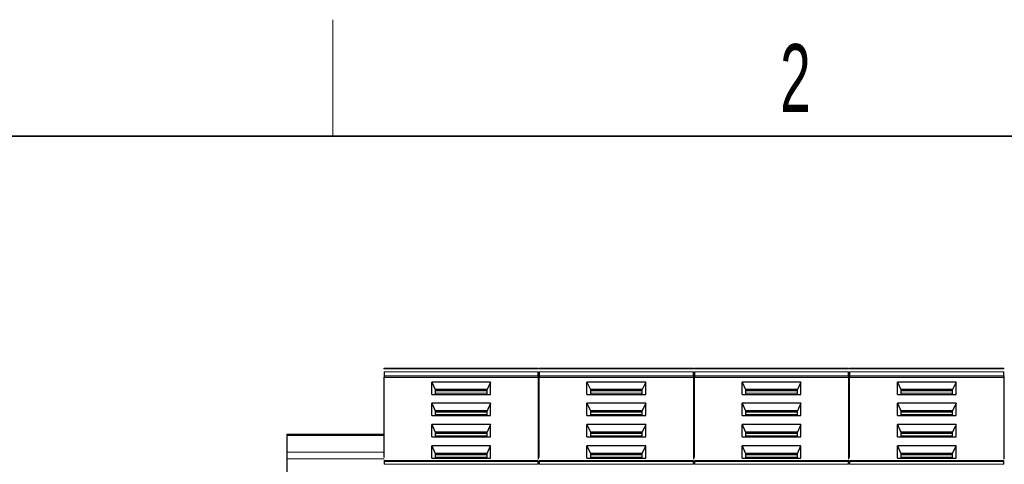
# Model space of a CAD drawing. Header units: millimetres. Extents: x 5 to 418, y 2 to 292.
# Tile 13 of 39: x 58 to 108, y 266 to 288. Entities that reach past the tile are written whole.
import ezdxf

# ---------------------------------------------------------------- set-up
doc = ezdxf.new("R2010")
doc.units = ezdxf.units.MM
doc.layers.add('SLD-0', color=7, linetype='Continuous')
doc.styles.add('SLDTEXTSTYLE0', font='TXT', dxfattribs={"width": 0.605})

msp = doc.modelspace()

# ---------------------------------------------------------------- linework, layer by layer
at = {"color": 7, "linetype": 'Continuous', "lineweight": 25}
for p, q in [((76.3944, 270.5428), (84.3444, 270.5428)), ((84.3944, 270.5428), (92.3444, 270.5428)), ((92.3944, 270.5428), (100.3444, 270.5428)), ((100.3944, 270.5428), (108.3444, 270.5428)), ((76.3944, 270.1464), (76.3944, 270.0757)), ((76.3944, 270.0757), (84.3444, 270.0757)), ((76.3944, 265.937), (76.3944, 270.0757)), ((84.3444, 270.1464), (84.3444, 270.0757)), ((84.3444, 270.0757), (84.3444, 265.854)), ((84.3944, 270.1464), (84.3944, 270.0757)), ((84.3944, 270.0757), (92.3444, 270.0757)), ((84.3944, 265.937), (84.3944, 270.0757)), ((92.3444, 270.1464), (92.3444, 270.0757)), ((92.3444, 270.0757), (92.3444, 265.854)), ((92.3944, 270.1464), (92.3944, 270.0757)), ((92.3944, 270.0757), (100.3444, 270.0757)), ((92.3944, 265.937), (92.3944, 270.0757)), ((100.3444, 270.1464), (100.3444, 270.0757)), ((100.3444, 270.0757), (100.3444, 265.854)), ((100.3944, 270.1464), (100.3944, 270.0757)), ((100.3944, 270.0757), (108.3444, 270.0757)), ((100.3944, 265.937), (100.3944, 270.0757)), ((108.3444, 270.1464), (108.3444, 270.0757)), ((108.3444, 270.0757), (108.3444, 265.854)), ((81.8817, 269.8281), (78.857, 269.8281)), ((78.857, 269.1919), (78.857, 269.8281)), ((78.857, 269.8281), (79.0319, 269.4393)), ((81.8817, 269.8281), (81.7069, 269.4393)), ((81.8817, 269.1919), (81.8817, 269.8281)), ((89.8817, 269.8281), (86.857, 269.8281)), ((86.857, 269.1919), (86.857, 269.8281)), ((86.857, 269.8281), (87.0319, 269.4393)), ((89.8817, 269.8281), (89.7069, 269.4393)), ((89.8817, 269.1919), (89.8817, 269.8281)), ((97.8817, 269.8281), (94.857, 269.8281)), ((94.857, 269.1919), (94.857, 269.8281)), ((94.857, 269.8281), (95.0319, 269.4393)), ((97.8817, 269.8281), (97.7069, 269.4393)), ((97.8817, 269.1919), (97.8817, 269.8281)), ((105.8817, 269.8281), (102.857, 269.8281)), ((102.857, 269.1919), (102.857, 269.8281)), ((102.857, 269.8281), (103.0319, 269.4393)), ((105.8817, 269.8281), (105.7069, 269.4393)), ((105.8817, 269.1919), (105.8817, 269.8281)), ((78.857, 269.1919), (81.8817, 269.1919)), ((79.0319, 269.4393), (79.0319, 269.1919)), ((81.7069, 269.4393), (79.0319, 269.4393)), ((81.7069, 269.3686), (79.0319, 269.3686)), ((81.7069, 269.1919), (81.7069, 269.4393)), ((86.857, 269.1919), (89.8817, 269.1919)), ((87.0319, 269.4393), (87.0319, 269.1919)), ((89.7069, 269.4393), (87.0319, 269.4393)), ((89.7069, 269.3686), (87.0319, 269.3686)), ((89.7069, 269.1919), (89.7069, 269.4393)), ((94.857, 269.1919), (97.8817, 269.1919)), ((95.0319, 269.4393), (95.0319, 269.1919)), ((97.7069, 269.4393), (95.0319, 269.4393)), ((97.7069, 269.3686), (95.0319, 269.3686)), ((97.7069, 269.1919), (97.7069, 269.4393)), ((102.857, 269.1919), (105.8817, 269.1919)), ((103.0319, 269.4393), (103.0319, 269.1919)), ((105.7069, 269.4393), (103.0319, 269.4393)), ((105.7069, 269.3686), (103.0319, 269.3686)), ((105.7069, 269.1919), (105.7069, 269.4393)), ((81.8817, 268.7321), (78.857, 268.7321)), ((78.857, 268.0959), (78.857, 268.7321)), ((78.857, 268.7321), (79.0319, 268.3433)), ((81.8817, 268.7321), (81.7069, 268.3433)), ((81.8817, 268.0959), (81.8817, 268.7321)), ((89.8817, 268.7321), (86.857, 268.7321)), ((86.857, 268.0959), (86.857, 268.7321)), ((86.857, 268.7321), (87.0319, 268.3433)), ((89.8817, 268.7321), (89.7069, 268.3433)), ((89.8817, 268.0959), (89.8817, 268.7321)), ((97.8817, 268.7321), (94.857, 268.7321)), ((94.857, 268.0959), (94.857, 268.7321)), ((94.857, 268.7321), (95.0319, 268.3433)), ((97.8817, 268.7321), (97.7069, 268.3433)), ((97.8817, 268.0959), (97.8817, 268.7321)), ((105.8817, 268.7321), (102.857, 268.7321)), ((102.857, 268.0959), (102.857, 268.7321)), ((102.857, 268.7321), (103.0319, 268.3433)), ((105.8817, 268.7321), (105.7069, 268.3433)), ((105.8817, 268.0959), (105.8817, 268.7321)), ((78.857, 268.0959), (81.8817, 268.0959)), ((79.0319, 268.3433), (79.0319, 268.0959)), ((81.7069, 268.3433), (79.0319, 268.3433)), ((81.7069, 268.2726), (79.0319, 268.2726)), ((81.7069, 268.0959), (81.7069, 268.3433)), ((86.857, 268.0959), (89.8817, 268.0959)), ((87.0319, 268.3433), (87.0319, 268.0959)), ((89.7069, 268.3433), (87.0319, 268.3433)), ((89.7069, 268.2726), (87.0319, 268.2726)), ((89.7069, 268.0959), (89.7069, 268.3433)), ((94.857, 268.0959), (97.8817, 268.0959)), ((95.0319, 268.3433), (95.0319, 268.0959)), ((97.7069, 268.3433), (95.0319, 268.3433)), ((97.7069, 268.2726), (95.0319, 268.2726)), ((97.7069, 268.0959), (97.7069, 268.3433)), ((102.857, 268.0959), (105.8817, 268.0959)), ((103.0319, 268.3433), (103.0319, 268.0959)), ((105.7069, 268.3433), (103.0319, 268.3433)), ((105.7069, 268.2726), (103.0319, 268.2726)), ((105.7069, 268.0959), (105.7069, 268.3433)), ((81.8817, 267.6361), (78.857, 267.6361)), ((78.857, 266.9999), (78.857, 267.6361)), ((78.857, 267.6361), (79.0319, 267.2473)), ((81.8817, 267.6361), (81.7069, 267.2473)), ((81.8817, 266.9999), (81.8817, 267.6361)), ((89.8817, 267.6361), (86.857, 267.6361)), ((86.857, 266.9999), (86.857, 267.6361)), ((86.857, 267.6361), (87.0319, 267.2473)), ((89.8817, 267.6361), (89.7069, 267.2473)), ((89.8817, 266.9999), (89.8817, 267.6361)), ((97.8817, 267.6361), (94.857, 267.6361)), ((94.857, 266.9999), (94.857, 267.6361)), ((94.857, 267.6361), (95.0319, 267.2473)), ((97.8817, 267.6361), (97.7069, 267.2473)), ((97.8817, 266.9999), (97.8817, 267.6361)), ((105.8817, 267.6361), (102.857, 267.6361)), ((102.857, 266.9999), (102.857, 267.6361)), ((102.857, 267.6361), (103.0319, 267.2473)), ((105.8817, 267.6361), (105.7069, 267.2473)), ((105.8817, 266.9999), (105.8817, 267.6361)), ((71.3944, 267.1428), (76.3944, 267.1428)), ((71.3944, 267.0695), (71.3944, 267.1428)), ((71.3944, 266.2195), (71.3944, 267.0695)), ((78.857, 266.9999), (81.8817, 266.9999)), ((79.0319, 267.2473), (79.0319, 266.9999)), ((81.7069, 267.2473), (79.0319, 267.2473)), ((81.7069, 267.1766), (79.0319, 267.1766)), ((81.7069, 266.9999), (81.7069, 267.2473)), ((86.857, 266.9999), (89.8817, 266.9999)), ((87.0319, 267.2473), (87.0319, 266.9999)), ((89.7069, 267.2473), (87.0319, 267.2473)), ((89.7069, 267.1766), (87.0319, 267.1766)), ((89.7069, 266.9999), (89.7069, 267.2473)), ((94.857, 266.9999), (97.8817, 266.9999)), ((95.0319, 267.2473), (95.0319, 266.9999)), ((97.7069, 267.2473), (95.0319, 267.2473)), ((97.7069, 267.1766), (95.0319, 267.1766)), ((97.7069, 266.9999), (97.7069, 267.2473)), ((102.857, 266.9999), (105.8817, 266.9999)), ((103.0319, 267.2473), (103.0319, 266.9999)), ((105.7069, 267.2473), (103.0319, 267.2473)), ((105.7069, 267.1766), (103.0319, 267.1766)), ((105.7069, 266.9999), (105.7069, 267.2473)), ((81.8817, 266.5401), (78.857, 266.5401)), ((78.857, 265.9039), (78.857, 266.5401)), ((78.857, 266.5401), (79.0319, 266.1513)), ((81.7069, 266.1513), (81.8817, 266.5401)), ((81.8817, 265.9039), (81.8817, 266.5401)), ((89.8817, 266.5401), (86.857, 266.5401)), ((86.857, 265.9039), (86.857, 266.5401)), ((86.857, 266.5401), (87.0319, 266.1513)), ((89.7069, 266.1513), (89.8817, 266.5401)), ((89.8817, 265.9039), (89.8817, 266.5401)), ((97.8817, 266.5401), (94.857, 266.5401)), ((94.857, 265.9039), (94.857, 266.5401)), ((94.857, 266.5401), (95.0319, 266.1513)), ((97.7069, 266.1513), (97.8817, 266.5401)), ((97.8817, 265.9039), (97.8817, 266.5401)), ((105.8817, 266.5401), (102.857, 266.5401)), ((102.857, 265.9039), (102.857, 266.5401)), ((102.857, 266.5401), (103.0319, 266.1513)), ((105.7069, 266.1513), (105.8817, 266.5401)), ((105.8817, 265.9039), (105.8817, 266.5401)), ((71.3944, 265.866), (71.3944, 266.2195)), ((79.0319, 266.1513), (79.0319, 265.9039)), ((81.7069, 266.1513), (79.0319, 266.1513)), ((81.7069, 266.0805), (79.0319, 266.0805)), ((81.7069, 265.9039), (81.7069, 266.1513)), ((87.0319, 266.1513), (87.0319, 265.9039)), ((89.7069, 266.1513), (87.0319, 266.1513)), ((89.7069, 266.0805), (87.0319, 266.0805)), ((89.7069, 265.9039), (89.7069, 266.1513)), ((95.0319, 266.1513), (95.0319, 265.9039)), ((97.7069, 266.1513), (95.0319, 266.1513)), ((97.7069, 266.0805), (95.0319, 266.0805)), ((97.7069, 265.9039), (97.7069, 266.1513)), ((103.0319, 266.1513), (103.0319, 265.9039)), ((105.7069, 266.1513), (103.0319, 266.1513)), ((105.7069, 266.0805), (103.0319, 266.0805)), ((105.7069, 265.9039), (105.7069, 266.1513)), ((71.3944, 264.9821), (71.3944, 265.866)), ((84.3463, 265.7709), (76.3924, 265.7709)), ((76.3944, 265.727), (76.3944, 265.5867)), ((78.857, 265.9039), (81.8817, 265.9039)), ((84.3444, 265.5867), (84.3444, 265.727)), ((92.3463, 265.7709), (84.3924, 265.7709)), ((84.3944, 265.727), (84.3944, 265.5867)), ((86.857, 265.9039), (89.8817, 265.9039)), ((92.3444, 265.5867), (92.3444, 265.727)), ((100.3463, 265.7709), (92.3924, 265.7709)), ((92.3944, 265.727), (92.3944, 265.5867)), ((94.857, 265.9039), (97.8817, 265.9039)), ((100.3444, 265.5867), (100.3444, 265.727)), ((108.3463, 265.7709), (100.3924, 265.7709)), ((100.3944, 265.727), (100.3944, 265.5867)), ((102.857, 265.9039), (105.8817, 265.9039)), ((108.3444, 265.5867), (108.3444, 265.727))]:
    msp.add_line(p, q, dxfattribs=at)
at = {"color": 7, "linetype": 'Continuous', "lineweight": 18}
for p, q in [((76.3944, 270.4988), (84.3444, 270.4988)), ((84.3444, 270.3585), (76.3944, 270.3585)), ((76.3944, 270.1464), (84.3444, 270.1464)), ((84.3944, 270.4988), (92.3444, 270.4988)), ((92.3444, 270.3585), (84.3944, 270.3585)), ((84.3944, 270.1464), (92.3444, 270.1464)), ((92.3944, 270.4988), (100.3444, 270.4988)), ((100.3444, 270.3585), (92.3944, 270.3585)), ((92.3944, 270.1464), (100.3444, 270.1464)), ((100.3944, 270.4988), (108.3444, 270.4988)), ((108.3444, 270.3585), (100.3944, 270.3585)), ((100.3944, 270.1464), (108.3444, 270.1464)), ((81.7069, 269.2449), (79.0319, 269.2449)), ((89.7069, 269.2449), (87.0319, 269.2449)), ((97.7069, 269.2449), (95.0319, 269.2449)), ((105.7069, 269.2449), (103.0319, 269.2449)), ((81.7069, 268.1488), (79.0319, 268.1488)), ((89.7069, 268.1488), (87.0319, 268.1488)), ((97.7069, 268.1488), (95.0319, 268.1488)), ((105.7069, 268.1488), (103.0319, 268.1488)), ((76.3944, 267.0695), (71.3944, 267.0695)), ((81.7069, 267.0528), (79.0319, 267.0528)), ((89.7069, 267.0528), (87.0319, 267.0528)), ((97.7069, 267.0528), (95.0319, 267.0528)), ((105.7069, 267.0528), (103.0319, 267.0528)), ((71.3944, 266.2195), (76.3944, 266.2195)), ((76.3944, 265.866), (71.3944, 265.866)), ((84.3444, 265.727), (76.3944, 265.727)), ((84.3444, 265.5867), (76.3944, 265.5867)), ((81.7069, 265.9568), (79.0319, 265.9568)), ((92.3444, 265.727), (84.3944, 265.727)), ((92.3444, 265.5867), (84.3944, 265.5867)), ((89.7069, 265.9568), (87.0319, 265.9568)), ((100.3444, 265.727), (92.3944, 265.727)), ((100.3444, 265.5867), (92.3944, 265.5867)), ((97.7069, 265.9568), (95.0319, 265.9568)), ((108.3444, 265.727), (100.3944, 265.727)), ((108.3444, 265.5867), (100.3944, 265.5867)), ((105.7069, 265.9568), (103.0319, 265.9568))]:
    msp.add_line(p, q, dxfattribs=at)
at = {"color": 7, "linetype": 'Continuous', "lineweight": 25}
for points in [[(76.3944, 270.4988), (76.3944, 270.5054), (76.3944, 270.5185), (76.3944, 270.5321), (76.3944, 270.5411), (76.3944, 270.5422), (76.3944, 270.5428)], [(84.3444, 270.4988), (84.3444, 270.5054), (84.3444, 270.5185), (84.3444, 270.5321), (84.3444, 270.5411), (84.3444, 270.5422), (84.3444, 270.5428)], [(84.3944, 270.4988), (84.3944, 270.5054), (84.3944, 270.5185), (84.3944, 270.5321), (84.3944, 270.5411), (84.3944, 270.5422), (84.3944, 270.5428)], [(92.3444, 270.4988), (92.3444, 270.5054), (92.3444, 270.5185), (92.3444, 270.5321), (92.3444, 270.5411), (92.3444, 270.5422), (92.3444, 270.5428)], [(92.3944, 270.4988), (92.3944, 270.5054), (92.3944, 270.5185), (92.3944, 270.5321), (92.3944, 270.5411), (92.3944, 270.5422), (92.3944, 270.5428)], [(100.3444, 270.4988), (100.3444, 270.5054), (100.3444, 270.5185), (100.3444, 270.5321), (100.3444, 270.5411), (100.3444, 270.5422), (100.3444, 270.5428)], [(100.3944, 270.4988), (100.3944, 270.5054), (100.3944, 270.5185), (100.3944, 270.5321), (100.3944, 270.5411), (100.3944, 270.5422), (100.3944, 270.5428)], [(108.3444, 270.4988), (108.3444, 270.5054), (108.3444, 270.5185), (108.3444, 270.5321), (108.3444, 270.5411), (108.3444, 270.5422), (108.3444, 270.5428)], [(76.3944, 270.3585), (76.3944, 270.3431), (76.3944, 270.3121), (76.3944, 270.2525), (76.3944, 270.1929), (76.3944, 270.1619), (76.3944, 270.1464)], [(84.3444, 270.1464), (84.3444, 270.1619), (84.3444, 270.1929), (84.3444, 270.2525), (84.3444, 270.3121), (84.3444, 270.3431), (84.3444, 270.3585)], [(84.3944, 270.3585), (84.3944, 270.3431), (84.3944, 270.3121), (84.3944, 270.2525), (84.3944, 270.1929), (84.3944, 270.1619), (84.3944, 270.1464)], [(92.3444, 270.1464), (92.3444, 270.1619), (92.3444, 270.1929), (92.3444, 270.2525), (92.3444, 270.3121), (92.3444, 270.3431), (92.3444, 270.3585)], [(92.3944, 270.3585), (92.3944, 270.3431), (92.3944, 270.3121), (92.3944, 270.2525), (92.3944, 270.1929), (92.3944, 270.1619), (92.3944, 270.1464)], [(100.3444, 270.1464), (100.3444, 270.1619), (100.3444, 270.1929), (100.3444, 270.2525), (100.3444, 270.3121), (100.3444, 270.3431), (100.3444, 270.3585)], [(100.3944, 270.3585), (100.3944, 270.3431), (100.3944, 270.3121), (100.3944, 270.2525), (100.3944, 270.1929), (100.3944, 270.1619), (100.3944, 270.1464)], [(108.3444, 270.1464), (108.3444, 270.1619), (108.3444, 270.1929), (108.3444, 270.2525), (108.3444, 270.3121), (108.3444, 270.3431), (108.3444, 270.3585)], [(76.3944, 265.7709), (76.3944, 265.7689), (76.3944, 265.7648), (76.3944, 265.7396), (76.3944, 265.727)], [(84.3444, 265.727), (84.3444, 265.7396), (84.3444, 265.7648), (84.3444, 265.7689), (84.3444, 265.7709)], [(84.3944, 265.7709), (84.3944, 265.7689), (84.3944, 265.7648), (84.3944, 265.7396), (84.3944, 265.727)], [(92.3444, 265.727), (92.3444, 265.7396), (92.3444, 265.7648), (92.3444, 265.7689), (92.3444, 265.7709)], [(92.3944, 265.7709), (92.3944, 265.7689), (92.3944, 265.7648), (92.3944, 265.7396), (92.3944, 265.727)], [(100.3444, 265.727), (100.3444, 265.7396), (100.3444, 265.7648), (100.3444, 265.7689), (100.3444, 265.7709)], [(100.3944, 265.7709), (100.3944, 265.7689), (100.3944, 265.7648), (100.3944, 265.7396), (100.3944, 265.727)], [(108.3444, 265.727), (108.3444, 265.7396), (108.3444, 265.7648), (108.3444, 265.7689), (108.3444, 265.7709)]]:
    msp.add_open_spline(points, degree=3, dxfattribs=at)
at = {"layer": 'SLD-0', "lineweight": 18}
msp.add_line((73.75, 282.5), (73.75, 288.5), dxfattribs=at)
at = {"layer": 'SLD-0', "lineweight": 35}
msp.add_line((408, 282.5), (26, 282.5), dxfattribs=at)

# ---------------------------------------------------------------- texts
at = {"layer": 'SLD-0', "insert": (97.6027, 287.243), "char_height": 3.5, "attachment_point": 2, "style": 'SLDTEXTSTYLE0'}
msp.add_mtext('2', dxfattribs=at)

doc.saveas('drawing.dxf')
